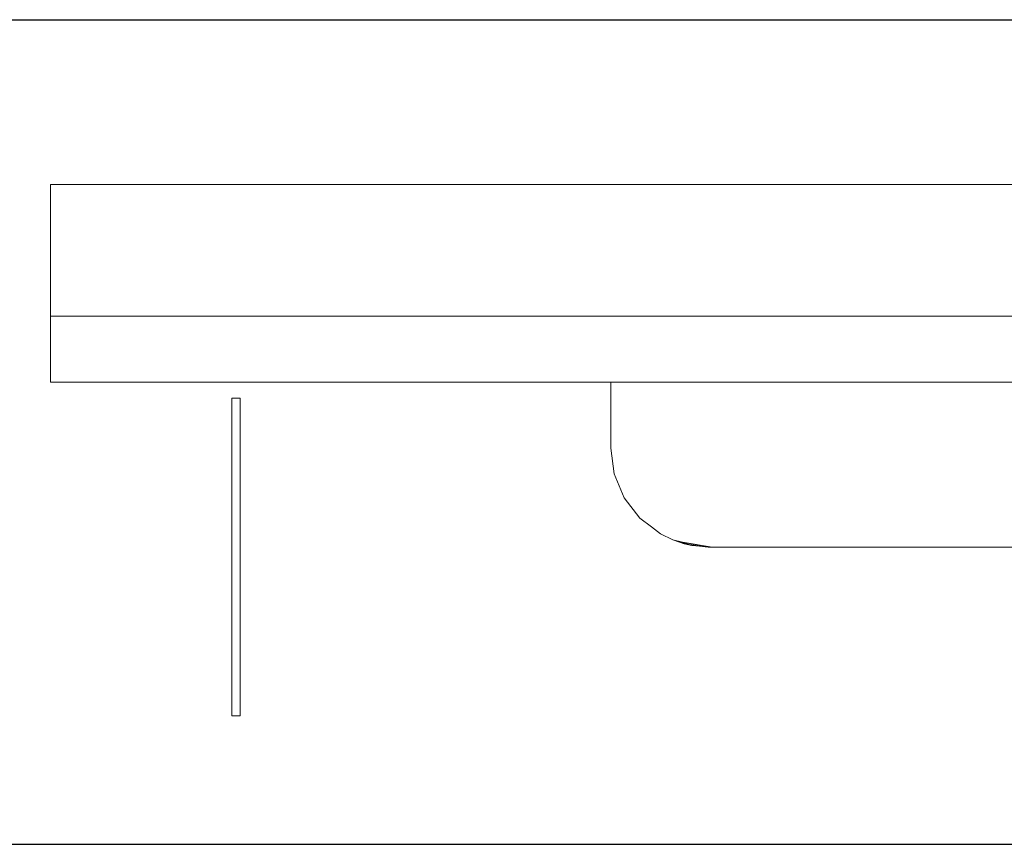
# Model space of a CAD drawing. Header units: millimetres. Extents: x -16331 to -10174, y -4135 to -3584.
# Tile 24 of 256: x -10373.57 to -10371.18, y -4016.39 to -4014.39. Entities that reach past the tile are written whole.
import ezdxf

# ---------------------------------------------------------------- set-up
doc = ezdxf.new("R2010")
doc.units = ezdxf.units.MM
doc.layers.add('DI-Eixos', color=7, linetype='Continuous')
for name, color, linetype, lineweight in [('DI-Elementos externos em vista', 9, 'Continuous', 5), ('IFC-IfcBuildingElementProxy-Contorno', 250, 'Continuous', 5), ('IFC-IfcFurnishingElement-Contorno', 250, 'Continuous', 5)]:
    doc.layers.add(name, color=color, linetype=linetype, lineweight=lineweight)

msp = doc.modelspace()

# ---------------------------------------------------------------- linework, layer by layer
at = {"layer": 'DI-Eixos'}
for p, q in [((-10376.1671, -4014.3924), (-10355.1826, -4014.3924)), ((-10376.1671, -4016.3924), (-10355.1826, -4016.3924))]:
    msp.add_line(p, q, dxfattribs=at)
at = {"layer": 'DI-Elementos externos em vista'}
for p, q in [((-10371.1239, -4014.7917), (-10373.4959, -4014.7917)), ((-10373.4959, -4014.7917), (-10373.4959, -4014.992)), ((-10373.4959, -4014.992), (-10373.4959, -4015.1118)), ((-10373.4959, -4015.1118), (-10373.4959, -4015.1777)), ((-10371.1319, -4015.1118), (-10373.4959, -4015.1118)), ((-10373.4959, -4015.1777), (-10373.4959, -4015.1918)), ((-10373.4959, -4015.1918), (-10373.4959, -4015.2718)), ((-10373.4959, -4015.2718), (-10372.0723, -4015.2718)), ((-10372.1359, -4015.2718), (-10372.1359, -4015.4318)), ((-10372.1263, -4015.2718), (-10372.1359, -4015.2718)), ((-10372.098, -4015.2718), (-10372.1263, -4015.2718)), ((-10372.053, -4015.2718), (-10372.098, -4015.2718)), ((-10372.0723, -4015.2718), (-10370.0559, -4015.2718)), ((-10371.9943, -4015.2718), (-10372.053, -4015.2718)), ((-10371.926, -4015.2718), (-10371.9943, -4015.2718)), ((-10371.8527, -4015.2718), (-10371.926, -4015.2718)), ((-10370.3391, -4015.2718), (-10371.8527, -4015.2718)), ((-10373.0559, -4015.3099), (-10373.0559, -4016.0807)), ((-10373.0359, -4015.3099), (-10373.0559, -4015.3099)), ((-10373.0359, -4016.0807), (-10373.0359, -4015.3099)), ((-10372.1359, -4015.4318), (-10372.1278, -4015.4939)), ((-10372.1278, -4015.4939), (-10372.1038, -4015.5518)), ((-10372.1038, -4015.5518), (-10372.0656, -4015.6015)), ((-10372.0656, -4015.6015), (-10372.0372, -4015.6222)), ((-10372.0372, -4015.6222), (-10372.0159, -4015.6396)), ((-10372.0159, -4015.6396), (-10371.9856, -4015.6535)), ((-10371.9856, -4015.6535), (-10371.9626, -4015.6595)), ((-10371.9856, -4015.6535), (-10371.9581, -4015.6636)), ((-10371.9396, -4015.6674), (-10371.9856, -4015.6535)), ((-10371.9626, -4015.6595), (-10371.9464, -4015.6651)), ((-10371.8901, -4015.6718), (-10371.9626, -4015.6595)), ((-10371.9626, -4015.6595), (-10371.9324, -4015.6649)), ((-10371.9581, -4015.6636), (-10371.9396, -4015.6674)), ((-10371.9581, -4015.6636), (-10371.9396, -4015.6674)), ((-10371.8996, -4015.6713), (-10371.9581, -4015.6636)), ((-10371.9464, -4015.6651), (-10371.9396, -4015.6674)), ((-10371.9396, -4015.6674), (-10371.9281, -4015.6686)), ((-10371.9382, -4015.6676), (-10371.8959, -4015.6718)), ((-10371.9324, -4015.6649), (-10371.8901, -4015.6718)), ((-10371.9281, -4015.6686), (-10371.8996, -4015.6713)), ((-10371.8996, -4015.6713), (-10371.8945, -4015.6718)), ((-10371.8959, -4015.6718), (-10371.8996, -4015.6713)), ((-10371.8945, -4015.6718), (-10371.8901, -4015.6718)), ((-10371.8901, -4015.6718), (-10371.8833, -4015.6718)), ((-10371.8833, -4015.6718), (-10371.8743, -4015.6718)), ((-10371.8743, -4015.6718), (-10371.8639, -4015.6718)), ((-10371.8639, -4015.6718), (-10371.8527, -4015.6718)), ((-10371.8527, -4015.6718), (-10370.3391, -4015.6718)), ((-10373.0559, -4016.0807), (-10373.0359, -4016.0807))]:
    msp.add_line(p, q, dxfattribs=at)
at = {"layer": 'IFC-IfcBuildingElementProxy-Contorno', "lineweight": 5}
for p, q in [((-10373.0559, -4015.3099), (-10373.0559, -4016.0807)), ((-10373.0359, -4015.3099), (-10373.0559, -4015.3099)), ((-10373.0359, -4016.0807), (-10373.0359, -4015.3099)), ((-10373.0559, -4016.0807), (-10373.0359, -4016.0807))]:
    msp.add_line(p, q, dxfattribs=at)
at = {"layer": 'IFC-IfcFurnishingElement-Contorno', "lineweight": 5}
for p, q in [((-10371.1239, -4014.7917), (-10373.4959, -4014.7917)), ((-10373.4959, -4014.7917), (-10373.4959, -4014.992)), ((-10373.4959, -4014.992), (-10373.4959, -4015.1118)), ((-10373.4959, -4015.1118), (-10373.4959, -4015.1777)), ((-10371.1319, -4015.1118), (-10373.4959, -4015.1118)), ((-10373.4959, -4015.1777), (-10373.4959, -4015.1918)), ((-10373.4959, -4015.1918), (-10373.4959, -4015.2718)), ((-10373.4959, -4015.2718), (-10372.0723, -4015.2718)), ((-10372.1359, -4015.2718), (-10372.1359, -4015.4318)), ((-10372.1263, -4015.2718), (-10372.1359, -4015.2718)), ((-10372.098, -4015.2718), (-10372.1263, -4015.2718)), ((-10372.053, -4015.2718), (-10372.098, -4015.2718)), ((-10372.0723, -4015.2718), (-10370.0559, -4015.2718)), ((-10371.9943, -4015.2718), (-10372.053, -4015.2718)), ((-10371.926, -4015.2718), (-10371.9943, -4015.2718)), ((-10371.8527, -4015.2718), (-10371.926, -4015.2718)), ((-10370.3391, -4015.2718), (-10371.8527, -4015.2718)), ((-10372.1359, -4015.4318), (-10372.1278, -4015.4939)), ((-10372.1278, -4015.4939), (-10372.1038, -4015.5518)), ((-10372.1038, -4015.5518), (-10372.0656, -4015.6015)), ((-10372.0656, -4015.6015), (-10372.0372, -4015.6222)), ((-10372.0372, -4015.6222), (-10372.0159, -4015.6396)), ((-10372.0159, -4015.6396), (-10371.9856, -4015.6535)), ((-10371.9856, -4015.6535), (-10371.9626, -4015.6595)), ((-10371.9856, -4015.6535), (-10371.9581, -4015.6636)), ((-10371.9396, -4015.6674), (-10371.9856, -4015.6535)), ((-10371.9626, -4015.6595), (-10371.9464, -4015.6651)), ((-10371.8901, -4015.6718), (-10371.9626, -4015.6595)), ((-10371.9626, -4015.6595), (-10371.9324, -4015.6649)), ((-10371.9581, -4015.6636), (-10371.9396, -4015.6674)), ((-10371.9581, -4015.6636), (-10371.9396, -4015.6674)), ((-10371.8996, -4015.6713), (-10371.9581, -4015.6636)), ((-10371.9464, -4015.6651), (-10371.9396, -4015.6674)), ((-10371.9396, -4015.6674), (-10371.9281, -4015.6686)), ((-10371.9382, -4015.6676), (-10371.8959, -4015.6718)), ((-10371.9324, -4015.6649), (-10371.8901, -4015.6718)), ((-10371.9281, -4015.6686), (-10371.8996, -4015.6713)), ((-10371.8996, -4015.6713), (-10371.8945, -4015.6718)), ((-10371.8959, -4015.6718), (-10371.8996, -4015.6713)), ((-10371.8945, -4015.6718), (-10371.8901, -4015.6718)), ((-10371.8901, -4015.6718), (-10371.8833, -4015.6718)), ((-10371.8833, -4015.6718), (-10371.8743, -4015.6718)), ((-10371.8743, -4015.6718), (-10371.8639, -4015.6718)), ((-10371.8639, -4015.6718), (-10371.8527, -4015.6718)), ((-10371.8527, -4015.6718), (-10370.3391, -4015.6718))]:
    msp.add_line(p, q, dxfattribs=at)

doc.saveas('drawing.dxf')
